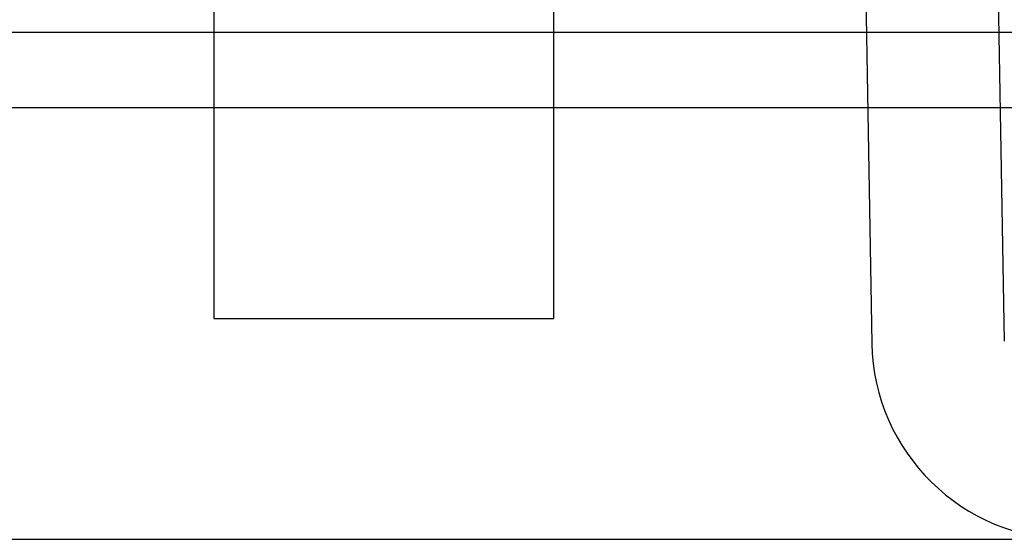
# Model space of a CAD drawing. Header units: inches. Extents: x 1 to 299, y -2 to 199.
# Tile 8 of 68: x 78.241 to 78.947, y 35.264 to 35.637. Entities that reach past the tile are written whole.
import ezdxf
from ezdxf.lldxf.tags import DXFTag

# ---------------------------------------------------------------- set-up
doc = ezdxf.new("R2010")
doc.units = ezdxf.units.IN
doc.header["$MEASUREMENT"] = 0
for name, color, linetype in [('COM42780', 7, 'Continuous'), ('COM53955-2', 7, 'Continuous'), ('COM71180-2', 7, 'Continuous'), ('Default', 7, 'Continuous'), ('SCC19011', 7, 'Continuous')]:
    doc.layers.add(name, color=color, linetype=linetype)
tags = doc.linetypes.add('HIDDEN2', pattern=[0.1875, 0.125, -0.0625]).pattern_tags.tags
tags[6:7] = [DXFTag(74, 4), DXFTag(75, 0), DXFTag(340, '0'), DXFTag(46, 0.0), DXFTag(50, 0.0), DXFTag(44, 0.0), DXFTag(45, 0.0)]
tags[4:5] = [DXFTag(74, 4), DXFTag(75, 0), DXFTag(340, '0'), DXFTag(46, 0.0), DXFTag(50, 0.0), DXFTag(44, 0.0), DXFTag(45, 0.0)]

# ---------------------------------------------------------------- blocks, each defined once
blk = doc.blocks.new('SE7')
at = {"layer": 'COM42780', "color": 7, "linetype": 'Continuous'}
for p, q in [((78.84699, 35.69366), (78.85204, 35.40433)), ((78.94198, 35.69532), (78.94703, 35.40598))]:
    blk.add_line(p, q, dxfattribs=at)
blk.add_arc((78.99502, 35.40682), 0.143, 181, 270, dxfattribs=at)
at = {"layer": 'COM53955-2', "color": 7, "linetype": 'Continuous'}
for p, q in [((78.38002, 35.62758), (78.1559, 35.62758)), ((78.84815, 35.62758), (78.62402, 35.62758)), ((78.99577, 35.62758), (78.94316, 35.62758)), ((78.15496, 35.57373), (78.38002, 35.57373)), ((78.62402, 35.57373), (78.84909, 35.57373)), ((78.9441, 35.57373), (78.99577, 35.57373))]:
    blk.add_line(p, q, dxfattribs=at)
at = {"layer": 'COM53955-2', "color": 7, "linetype": 'HIDDEN2'}
for p, q in [((78.62402, 35.62758), (78.38002, 35.62758)), ((78.94316, 35.62758), (78.84815, 35.62758)), ((78.38002, 35.57373), (78.62402, 35.57373)), ((78.84909, 35.57373), (78.9441, 35.57373))]:
    blk.add_line(p, q, dxfattribs=at)
at = {"layer": 'COM71180-2', "color": 7, "linetype": 'Continuous'}
blk.add_line((63.06702, 35.26382), (93.93702, 35.26382), dxfattribs=at)
at = {"layer": 'SCC19011', "color": 7, "linetype": 'Continuous'}
for p, q in [((78.38002, 35.64582), (78.38002, 35.42232)), ((78.62402, 35.42232), (78.62402, 35.64582)), ((78.38002, 35.42232), (78.62402, 35.42232))]:
    blk.add_line(p, q, dxfattribs=at)

msp = doc.modelspace()

# ---------------------------------------------------------------- block references
at = {"layer": 'Default'}
msp.add_blockref('SE7', (0, 0), dxfattribs=at)

doc.saveas('drawing.dxf')
